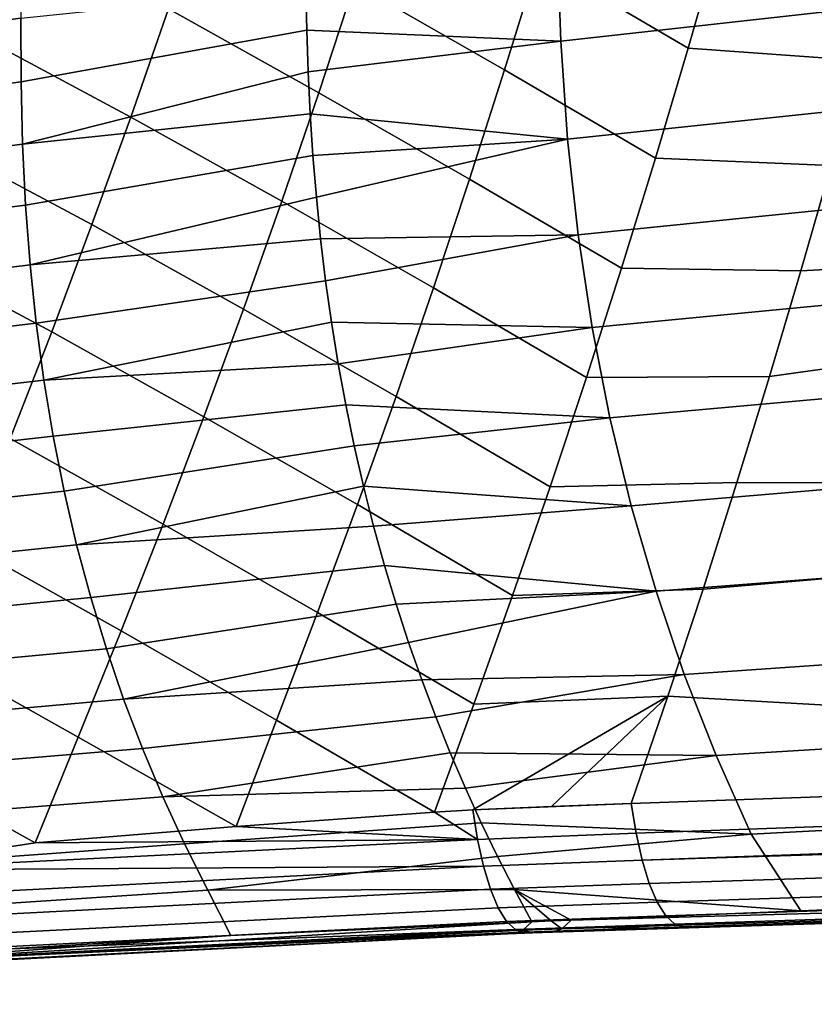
# Model space of a CAD drawing. Header units: metres. Extents: x -25 to 132, y -25 to 47.
# Tile 51 of 153: x 34.87 to 38.62, y -18.74 to -14.08. Entities that reach past the tile are written whole.
import ezdxf

# ---------------------------------------------------------------- set-up
doc = ezdxf.new("R2010")
doc.units = ezdxf.units.M
doc.layers.add('solid_12_061_031_XXX', color=7, linetype='CONTINUOUS')

msp = doc.modelspace()

# ---------------------------------------------------------------- linework, layer by layer
at = {"layer": 'solid_12_061_031_XXX'}
for points in [[(37.473167, -13.282614, 78.606644), (37.319237, -13.803124, 78.41227), (38.027561, -14.219194, 78.440613), (38.176743, -13.696815, 78.636726)], [(37.159569, -14.321721, 78.210419), (37.319237, -13.803124, 78.41227), (36.613251, -13.398128, 78.407288), (36.449684, -13.915348, 78.205742)], [(36.280319, -14.430326, 77.996658), (36.449684, -13.915348, 78.205742), (35.742279, -13.519461, 78.229156), (35.569679, -14.033579, 78.018913)], [(38.640312, -13.566051, 54.51379), (38.6619, -14.049326, 55.11636), (37.424809, -14.1855, 54.244026), (37.407887, -13.706157, 53.602089)], [(35.39127, -14.5451, 77.801003), (35.569679, -14.033579, 78.018913), (34.859924, -13.652513, 78.071686), (34.678608, -14.163921, 77.850906)], [(36.223263, -14.13417, 53.097641), (36.21949, -13.936462, 52.816463), (37.407887, -13.706157, 53.602089), (37.424809, -14.1855, 54.244026)], [(38.840321, -14.277637, 78.627342), (38.971615, -13.782804, 78.810074), (38.176743, -13.696815, 78.636726), (38.027561, -14.219194, 78.440613)], [(34.878235, -13.769021, 51.264191), (34.871819, -14.07731, 51.713299), (33.551357, -14.253251, 50.617535), (33.565636, -13.946586, 50.137955)], [(37.319237, -13.803124, 78.41227), (37.159569, -14.321721, 78.210419), (37.872799, -14.740017, 78.237015), (38.027561, -14.219194, 78.440613)], [(36.994198, -14.838498, 78.001091), (37.159569, -14.321721, 78.210419), (36.449684, -13.915348, 78.205742), (36.280319, -14.430326, 77.996658)], [(34.872108, -14.378695, 52.178387), (34.871819, -14.07731, 51.713299), (36.21949, -13.936462, 52.816463), (36.223263, -14.13417, 53.097641)], [(36.105194, -14.943193, 77.780045), (36.280319, -14.430326, 77.996658), (35.569679, -14.033579, 78.018913), (35.39127, -14.5451, 77.801003)], [(38.6619, -14.049326, 55.11636), (38.698719, -14.519023, 55.75098), (37.457638, -14.650458, 54.920288), (37.424809, -14.1855, 54.244026)], [(34.871819, -14.07731, 51.713299), (34.872108, -14.378695, 52.178387), (33.543961, -14.552606, 51.114265), (33.551357, -14.253251, 50.617535)], [(34.879284, -14.673418, 52.659519), (34.872108, -14.378695, 52.178387), (36.223263, -14.13417, 53.097641), (36.229931, -14.331743, 53.388905)], [(36.229931, -14.331743, 53.388905), (36.223263, -14.13417, 53.097641), (37.424809, -14.1855, 54.244026)], [(35.207104, -15.054191, 77.575417), (35.39127, -14.5451, 77.801003), (34.678608, -14.163921, 77.850906), (34.49152, -14.672351, 77.622238)], [(36.239662, -14.5293, 53.690765), (36.229931, -14.331743, 53.388905), (37.424809, -14.1855, 54.244026), (37.457638, -14.650458, 54.920288)], [(38.703484, -14.774015, 78.436882), (38.840321, -14.277637, 78.627342), (38.027561, -14.219194, 78.440613), (37.872799, -14.740017, 78.237015)], [(34.879284, -14.673418, 52.659519), (36.229931, -14.331743, 53.388905), (36.239662, -14.5293, 53.690765)], [(37.159569, -14.321721, 78.210419), (36.994198, -14.838498, 78.001091), (37.712437, -15.25932, 78.02594), (37.872799, -14.740017, 78.237015)], [(34.872108, -14.378695, 52.178387), (34.879284, -14.673418, 52.659519), (33.543629, -14.844889, 51.628223), (33.543961, -14.552606, 51.114265)], [(36.823105, -15.353525, 77.784271), (36.994198, -14.838498, 78.001091), (36.280319, -14.430326, 77.996658), (36.105194, -14.943193, 77.780045)], [(34.893517, -14.961715, 53.156769), (34.879284, -14.673418, 52.659519), (36.239662, -14.5293, 53.690765), (36.252632, -14.726898, 54.003662)], [(36.252632, -14.726898, 54.003662), (36.239662, -14.5293, 53.690765), (37.457638, -14.650458, 54.920288)], [(38.698719, -14.519023, 55.75098), (38.751331, -14.976041, 56.417904), (37.506958, -15.101941, 55.63113), (37.457638, -14.650458, 54.920288)], [(35.924286, -15.454049, 77.55587), (36.105194, -14.943193, 77.780045), (35.39127, -14.5451, 77.801003), (35.207104, -15.054191, 77.575417)], [(36.269012, -14.924424, 54.327785), (36.252632, -14.726898, 54.003662), (37.457638, -14.650458, 54.920288)], [(36.288994, -15.121829, 54.663399), (36.269012, -14.924424, 54.327785), (37.457638, -14.650458, 54.920288), (37.506958, -15.101941, 55.63113)], [(34.879284, -14.673418, 52.659519), (34.893517, -14.961715, 53.156769), (33.550556, -15.130336, 52.159473), (33.543629, -14.844889, 51.628223)], [(35.017155, -15.560972, 77.342125), (35.207104, -15.054191, 77.575417), (34.49152, -14.672351, 77.622238), (34.298729, -15.177996, 77.385674)], [(34.914986, -15.243823, 53.6702), (34.893517, -14.961715, 53.156769), (36.252632, -14.726898, 54.003662), (36.269012, -14.924424, 54.327785)], [(38.560925, -15.27224, 78.238457), (38.703484, -14.774015, 78.436882), (37.872799, -14.740017, 78.237015), (37.712437, -15.25932, 78.02594)], [(44.125755, -14.97592, 79.809258), (38.703484, -14.774015, 78.436882), (38.560925, -15.27224, 78.238457)], [(36.994198, -14.838498, 78.001091), (36.823105, -15.353525, 77.784271), (37.546459, -15.777136, 77.807358), (37.712437, -15.25932, 78.02594)], [(34.914986, -15.243823, 53.6702), (36.269012, -14.924424, 54.327785), (36.288994, -15.121829, 54.663399)], [(36.646252, -15.866864, 77.559921), (36.823105, -15.353525, 77.784271), (36.105194, -14.943193, 77.780045), (35.924286, -15.454049, 77.55587)], [(34.893517, -14.961715, 53.156769), (34.914986, -15.243823, 53.6702), (33.564934, -15.409183, 52.70808), (33.550556, -15.130336, 52.159473)], [(38.751331, -14.976041, 56.417904), (38.82029, -15.421273, 57.117371), (37.573364, -15.540855, 56.376801), (37.506958, -15.101941, 55.63113)], [(43.760586, -16.288677, 79.281303), (44.125755, -14.97592, 79.809258), (38.412605, -15.772144, 78.03199), (38.258358, -16.27396, 77.817261)], [(44.125755, -14.97592, 79.809258), (38.560925, -15.27224, 78.238457), (38.412605, -15.772144, 78.03199)], [(35.737549, -15.962978, 77.324081), (35.924286, -15.454049, 77.55587), (35.207104, -15.054191, 77.575417), (35.017155, -15.560972, 77.342125)], [(34.943859, -15.519981, 54.199879), (34.914986, -15.243823, 53.6702), (36.288994, -15.121829, 54.663399), (36.312782, -15.319304, 55.011204)], [(36.312782, -15.319304, 55.011204), (36.288994, -15.121829, 54.663399), (37.506958, -15.101941, 55.63113)], [(36.340496, -15.516171, 55.370338), (36.312782, -15.319304, 55.011204), (37.506958, -15.101941, 55.63113), (37.573364, -15.540855, 56.376801)], [(34.821369, -16.065552, 77.101074), (35.017155, -15.560972, 77.342125), (34.298729, -15.177996, 77.385674), (34.100204, -15.680998, 77.141151)], [(34.914986, -15.243823, 53.6702), (34.943859, -15.519981, 54.199879), (33.586945, -15.681665, 53.274117), (33.564934, -15.409183, 52.70808)], [(38.412605, -15.772144, 78.03199), (38.560925, -15.27224, 78.238457), (37.712437, -15.25932, 78.02594), (37.546459, -15.777136, 77.807358)], [(34.980312, -15.790423, 54.74588), (34.943859, -15.519981, 54.199879), (36.312782, -15.319304, 55.011204), (36.340496, -15.516171, 55.370338)], [(36.823105, -15.353525, 77.784271), (36.646252, -15.866864, 77.559921), (37.37484, -16.293497, 77.581245), (37.546459, -15.777136, 77.807358)], [(36.4636, -16.378574, 77.328018), (36.646252, -15.866864, 77.559921), (35.924286, -15.454049, 77.55587), (35.737549, -15.962978, 77.324081)], [(38.82029, -15.421273, 57.117371), (38.905846, -15.855443, 57.849724), (37.657124, -15.967912, 57.157658), (37.573364, -15.540855, 56.376801)], [(34.943859, -15.519981, 54.199879), (34.980312, -15.790423, 54.74588), (33.616779, -15.948016, 53.857651), (33.586945, -15.681665, 53.274117)], [(34.980312, -15.790423, 54.74588), (36.340496, -15.516171, 55.370338), (36.372215, -15.712009, 55.740265)], [(36.372215, -15.712009, 55.740265), (36.340496, -15.516171, 55.370338), (37.573364, -15.540855, 56.376801)], [(36.408066, -15.906963, 56.121574), (36.372215, -15.712009, 55.740265), (37.573364, -15.540855, 56.376801), (37.657124, -15.967912, 57.157658)], [(35.544922, -16.470066, 77.084641), (35.737549, -15.962978, 77.324081), (35.017155, -15.560972, 77.342125), (34.821369, -16.065552, 77.101074)], [(35.024406, -16.055305, 55.3083), (34.980312, -15.790423, 54.74588), (36.372215, -15.712009, 55.740265), (36.408066, -15.906963, 56.121574)], [(38.258358, -16.27396, 77.817261), (38.412605, -15.772144, 78.03199), (37.546459, -15.777136, 77.807358), (37.37484, -16.293497, 77.581245)], [(34.980312, -15.790423, 54.74588), (35.024406, -16.055305, 55.3083), (33.654507, -16.208385, 54.458778), (33.616779, -15.948016, 53.857651)], [(36.646252, -15.866864, 77.559921), (36.4636, -16.378574, 77.328018), (37.197559, -16.808437, 77.347595), (37.37484, -16.293497, 77.581245)], [(38.905846, -15.855443, 57.849724), (39.007698, -16.278936, 58.615494), (37.757961, -16.383476, 57.974224), (37.657124, -15.967912, 57.157658)], [(35.076084, -16.314709, 55.887272), (35.024406, -16.055305, 55.3083), (36.408066, -15.906963, 56.121574), (36.447906, -16.100019, 56.512531)], [(36.447906, -16.100019, 56.512531), (36.408066, -15.906963, 56.121574), (37.657124, -15.967912, 57.157658)], [(36.275112, -16.888716, 77.088516), (36.4636, -16.378574, 77.328018), (35.737549, -15.962978, 77.324081), (35.544922, -16.470066, 77.084641)], [(36.491753, -16.291172, 56.91328), (36.447906, -16.100019, 56.512531), (37.657124, -15.967912, 57.157658), (37.757961, -16.383476, 57.974224)], [(35.024406, -16.055305, 55.3083), (35.076084, -16.314709, 55.887272), (33.700092, -16.462847, 55.077629), (33.654507, -16.208385, 54.458778)], [(35.346359, -16.975397, 76.837494), (35.544922, -16.470066, 77.084641), (34.821369, -16.065552, 77.101074), (34.619678, -16.568039, 76.852188)], [(35.135296, -16.568707, 56.482937), (35.076084, -16.314709, 55.887272), (36.447906, -16.100019, 56.512531), (36.491753, -16.291172, 56.91328)], [(35.135296, -16.568707, 56.482937), (36.491753, -16.291172, 56.91328), (36.539562, -16.48019, 57.323456)], [(36.539562, -16.48019, 57.323456), (36.491753, -16.291172, 56.91328), (37.757961, -16.383476, 57.974224)], [(38.098022, -16.777872, 77.594048), (38.258358, -16.27396, 77.817261), (37.37484, -16.293497, 77.581245), (37.197559, -16.808437, 77.347595)], [(39.007698, -16.278936, 58.615494), (39.125469, -16.692101, 59.415222), (37.875546, -16.78788, 58.827045), (37.757961, -16.383476, 57.974224)], [(43.373573, -17.593416, 78.710068), (43.760586, -16.288677, 79.281303), (38.098022, -16.777872, 77.594048), (37.931534, -17.283758, 77.362251)], [(43.760586, -16.288677, 79.281303), (38.258358, -16.27396, 77.817261), (38.098022, -16.777872, 77.594048)], [(35.076084, -16.314709, 55.887272), (35.135296, -16.568707, 56.482937), (33.753506, -16.711477, 55.714333), (33.700092, -16.462847, 55.077629)], [(36.4636, -16.378574, 77.328018), (36.275112, -16.888716, 77.088516), (37.014599, -17.321989, 77.106392), (37.197559, -16.808437, 77.347595)], [(36.591133, -16.666374, 57.74157), (36.539562, -16.48019, 57.323456), (37.757961, -16.383476, 57.974224), (37.875546, -16.78788, 58.827045)], [(35.201984, -16.817379, 57.095425), (35.135296, -16.568707, 56.482937), (36.539562, -16.48019, 57.323456), (36.591133, -16.666374, 57.74157)], [(36.080742, -17.397348, 76.841393), (36.275112, -16.888716, 77.088516), (35.544922, -16.470066, 77.084641), (35.346359, -16.975397, 76.837494)], [(35.135296, -16.568707, 56.482937), (35.201984, -16.817379, 57.095425), (33.814709, -16.954344, 56.369019), (33.753506, -16.711477, 55.714333)], [(35.141815, -17.479059, 76.582603), (35.346359, -16.975397, 76.837494), (34.619678, -16.568039, 76.852188), (34.412033, -17.068541, 76.595428)], [(35.276096, -17.060802, 57.724873), (35.201984, -16.817379, 57.095425), (36.591133, -16.666374, 57.74157), (36.6465, -16.850012, 58.168217)], [(36.6465, -16.850012, 58.168217), (36.591133, -16.666374, 57.74157), (37.875546, -16.78788, 58.827045)], [(39.125469, -16.692101, 59.415222), (39.258789, -17.095285, 60.249458), (38.009544, -17.181456, 59.716667), (37.875546, -16.78788, 58.827045)], [(36.705448, -17.030594, 58.602142), (36.6465, -16.850012, 58.168217), (37.875546, -16.78788, 58.827045)], [(36.767818, -17.207891, 59.042625), (36.705448, -17.030594, 58.602142), (37.875546, -16.78788, 58.827045), (38.009544, -17.181456, 59.716667)], [(37.931534, -17.283758, 77.362251), (38.098022, -16.777872, 77.594048), (37.197559, -16.808437, 77.347595), (37.014599, -17.321989, 77.106392)], [(35.201984, -16.817379, 57.095425), (35.276096, -17.060802, 57.724873), (33.883671, -17.191525, 57.041813), (33.814709, -16.954344, 56.369019)], [(35.357571, -17.299049, 58.371414), (35.276096, -17.060802, 57.724873), (36.6465, -16.850012, 58.168217), (36.705448, -17.030594, 58.602142)], [(36.275112, -16.888716, 77.088516), (36.080742, -17.397348, 76.841393), (36.827976, -17.83329, 76.85849), (37.014599, -17.321989, 77.106392)], [(35.889027, -17.900839, 76.590279), (36.080742, -17.397348, 76.841393), (35.346359, -16.975397, 76.837494), (35.141815, -17.479059, 76.582603)], [(35.357571, -17.299049, 58.371414), (36.705448, -17.030594, 58.602142), (36.767818, -17.207891, 59.042625)], [(35.276096, -17.060802, 57.724873), (35.357571, -17.299049, 58.371414), (33.960354, -17.42309, 57.732845), (33.883671, -17.191525, 57.041813)], [(34.939301, -17.977678, 76.323357), (35.141815, -17.479059, 76.582603), (34.412033, -17.068541, 76.595428), (34.198368, -17.567165, 76.330734)], [(37.781521, -17.932894, 77.057892), (62.022369, -17.066805, 83.926239), (43.373573, -17.593416, 78.710068), (37.758797, -17.791586, 77.121735)], [(62.022369, -17.066805, 83.926239), (37.781521, -17.932894, 77.057892), (37.810204, -18.060339, 76.971306), (62.046158, -17.189592, 83.856346)], [(39.258789, -17.095285, 60.249458), (39.40728, -17.488834, 61.118748), (38.159622, -17.564533, 60.643639), (38.009544, -17.181456, 59.716667)], [(36.833569, -17.382057, 59.48983), (36.767818, -17.207891, 59.042625), (38.009544, -17.181456, 59.716667)], [(36.902401, -17.55261, 59.942257), (36.833569, -17.382057, 59.48983), (38.009544, -17.181456, 59.716667), (38.159622, -17.564533, 60.643639)], [(35.446354, -17.5322, 59.035183), (35.357571, -17.299049, 58.371414), (36.767818, -17.207891, 59.042625), (36.833569, -17.382057, 59.48983)], [(62.074574, -17.299131, 83.768478), (62.046158, -17.189592, 83.856346), (37.810204, -18.060339, 76.971306)], [(35.357571, -17.299049, 58.371414), (35.446354, -17.5322, 59.035183), (34.044724, -17.649111, 58.442242), (33.960354, -17.42309, 57.732845)], [(37.014599, -17.321989, 77.106392), (36.827976, -17.83329, 76.85849), (37.00845, -17.821285, 76.910507), (37.931534, -17.283758, 77.362251)], [(37.380634, -17.806265, 77.014801), (37.931534, -17.283758, 77.362251), (37.00845, -17.821285, 76.910507)], [(37.380634, -17.806265, 77.014801), (37.758797, -17.791586, 77.121735), (37.931534, -17.283758, 77.362251)], [(43.373573, -17.593416, 78.710068), (37.931534, -17.283758, 77.362251), (37.758797, -17.791586, 77.121735)], [(62.106895, -17.392645, 83.664856), (62.074574, -17.299131, 83.768478), (37.810204, -18.060339, 76.971306), (37.843975, -18.170053, 76.864609)], [(35.542393, -17.76033, 59.71632), (35.446354, -17.5322, 59.035183), (36.833569, -17.382057, 59.48983), (36.902401, -17.55261, 59.942257)], [(36.080742, -17.397348, 76.841393), (35.889027, -17.900839, 76.590279), (36.827976, -17.83329, 76.85849)], [(62.1423, -17.467764, 83.548103), (62.106895, -17.392645, 83.664856), (37.843975, -18.170053, 76.864609), (37.881802, -18.258711, 76.741035)], [(35.889027, -17.900839, 76.590279), (35.141815, -17.479059, 76.582603), (34.939301, -17.977678, 76.323357)], [(62.179897, -17.522585, 83.421181), (62.1423, -17.467764, 83.548103), (37.881802, -18.258711, 76.741035), (37.922543, -18.323622, 76.604324)], [(39.40728, -17.488834, 61.118748), (39.570576, -17.873098, 62.023632), (38.325447, -17.937443, 61.608498), (38.159622, -17.564533, 60.643639)], [(35.446354, -17.5322, 59.035183), (35.542393, -17.76033, 59.71632), (34.136745, -17.869665, 59.170135), (34.044724, -17.649111, 58.442242)], [(35.542393, -17.76033, 59.71632), (36.902401, -17.55261, 59.942257), (36.974255, -17.719709, 60.399998)], [(36.974255, -17.719709, 60.399998), (36.902401, -17.55261, 59.942257), (38.159622, -17.564533, 60.643639)], [(62.218727, -17.555719, 83.287308), (62.179897, -17.522585, 83.421181), (37.922543, -18.323622, 76.604324), (37.964966, -18.362818, 76.458633)], [(37.964966, -18.362818, 76.458633), (38.007774, -18.375109, 76.308372), (43.326355, -18.197683, 77.809624), (62.218727, -17.555719, 83.287308)], [(34.09972, -18.107693, 76.061745), (34.939301, -17.977678, 76.323357), (34.198368, -17.567165, 76.330734), (33.978973, -18.063873, 76.058189)], [(37.048927, -17.883228, 60.862347), (36.974255, -17.719709, 60.399998), (38.159622, -17.564533, 60.643639), (38.325447, -17.937443, 61.608498)], [(35.64563, -17.983515, 60.414959), (35.542393, -17.76033, 59.71632), (36.974255, -17.719709, 60.399998), (37.048927, -17.883228, 60.862347)], [(35.542393, -17.76033, 59.71632), (35.64563, -17.983515, 60.414959), (34.236385, -18.084822, 59.916653), (34.136745, -17.869665, 59.170135)], [(37.030895, -17.961802, 76.846222), (36.827976, -17.83329, 76.85849), (35.889027, -17.900839, 76.590279)], [(37.030895, -17.961802, 76.846222), (37.00845, -17.821285, 76.910507), (36.827976, -17.83329, 76.85849)], [(37.380634, -17.806265, 77.014801), (37.00845, -17.821285, 76.910507), (37.758797, -17.791586, 77.121735)], [(37.781521, -17.932894, 77.057892), (37.758797, -17.791586, 77.121735), (37.00845, -17.821285, 76.910507), (37.030895, -17.961802, 76.846222)], [(35.756012, -18.201832, 61.131229), (35.64563, -17.983515, 60.414959), (37.048927, -17.883228, 60.862347), (37.126144, -18.042898, 61.328121)], [(37.126144, -18.042898, 61.328121), (37.048927, -17.883228, 60.862347), (38.325447, -17.937443, 61.608498)], [(39.570576, -17.873098, 62.023632), (39.811699, -18.247471, 62.986881), (38.56102, -18.299643, 62.630825), (38.325447, -17.937443, 61.608498)], [(37.030895, -17.961802, 76.846222), (35.889027, -17.900839, 76.590279), (34.939301, -17.977678, 76.323357)], [(37.030895, -17.961802, 76.846222), (34.939301, -17.977678, 76.323357), (34.09972, -18.107693, 76.061745)], [(37.030895, -17.961802, 76.846222), (34.09972, -18.107693, 76.061745), (37.059078, -18.088392, 76.759216)], [(37.810204, -18.060339, 76.971306), (37.781521, -17.932894, 77.057892), (37.030895, -17.961802, 76.846222), (37.059078, -18.088392, 76.759216)], [(37.205833, -18.198914, 61.797428), (37.126144, -18.042898, 61.328121), (38.325447, -17.937443, 61.608498), (38.56102, -18.299643, 62.630825)], [(35.64563, -17.983515, 60.414959), (35.756012, -18.201832, 61.131229), (34.343609, -18.294653, 60.681919), (34.236385, -18.084822, 59.916653)], [(35.756012, -18.201832, 61.131229), (37.126144, -18.042898, 61.328121), (37.205833, -18.198914, 61.797428)], [(37.843975, -18.170053, 76.864609), (37.810204, -18.060339, 76.971306), (37.059078, -18.088392, 76.759216), (37.092163, -18.19729, 76.652283)], [(37.059078, -18.088392, 76.759216), (33.70826, -18.261324, 75.865593), (33.749336, -18.368761, 75.759789), (37.092163, -18.19729, 76.652283)], [(34.09972, -18.107693, 76.061745), (33.70826, -18.261324, 75.865593), (37.059078, -18.088392, 76.759216)], [(45.720306, -18.122938, 74.649696), (45.67009, -18.122042, 76.566681), (37.251743, -18.400331, 76.097481), (37.270824, -18.400328, 74.172554)], [(45.67009, -18.122042, 76.566681), (37.62722, -18.387806, 76.201584), (37.251743, -18.400331, 76.097481)], [(45.770458, -18.123833, 72.732697), (45.720306, -18.122938, 74.649696), (37.270824, -18.400328, 74.172554), (37.289936, -18.400322, 72.244812)], [(45.820728, -18.124722, 70.815727), (45.770458, -18.123833, 72.732697), (37.289936, -18.400322, 72.244812), (37.309052, -18.400318, 70.316185)], [(45.820728, -18.124722, 70.815727), (37.309052, -18.400318, 70.316185), (37.318512, -18.400316, 69.361786)], [(45.870998, -18.125607, 68.89875), (45.820728, -18.124722, 70.815727), (37.318512, -18.400316, 69.361786), (37.328163, -18.400314, 68.388237)], [(45.921204, -18.126492, 66.98175), (45.870998, -18.125607, 68.89875), (37.328163, -18.400314, 68.388237), (37.347267, -18.400309, 66.46093)], [(44.782146, -18.164951, 64.92189), (45.921204, -18.126492, 66.98175), (37.347267, -18.400309, 66.46093), (37.366375, -18.400305, 64.532745)], [(45.67009, -18.122042, 76.566681), (38.007774, -18.375109, 76.308372), (37.62722, -18.387806, 76.201584)], [(45.67009, -18.122042, 76.566681), (43.326355, -18.197683, 77.809624), (38.007774, -18.375109, 76.308372)], [(43.351318, -18.17939, 64.224625), (38.56102, -18.299643, 62.630825), (39.811699, -18.247471, 62.986881), (43.383827, -18.139788, 64.117195)], [(37.092163, -18.19729, 76.652283), (33.749336, -18.368761, 75.759789), (33.851662, -18.451227, 75.652206), (37.129154, -18.285219, 76.528633)], [(35.756012, -18.201832, 61.131229), (35.863884, -18.417173, 61.866829), (34.450249, -18.500847, 61.467682), (34.343609, -18.294653, 60.681919)], [(35.863884, -18.417173, 61.866829), (35.756012, -18.201832, 61.131229), (37.205833, -18.198914, 61.797428), (37.28788, -18.351387, 62.270145)], [(37.881802, -18.258711, 76.741035), (37.843975, -18.170053, 76.864609), (37.092163, -18.19729, 76.652283), (37.129154, -18.285219, 76.528633)], [(37.205833, -18.198914, 61.797428), (38.56102, -18.299643, 62.630825), (37.47356, -18.343838, 62.322392)], [(37.380375, -18.347597, 62.29607), (37.205833, -18.198914, 61.797428), (37.47356, -18.343838, 62.322392)], [(37.380375, -18.347597, 62.29607), (37.28788, -18.351387, 62.270145), (37.205833, -18.198914, 61.797428)], [(43.555016, -18.204021, 64.535194), (44.782146, -18.164951, 64.92189), (37.366375, -18.400305, 64.532745)], [(43.282246, -18.212704, 64.449417), (43.555016, -18.204021, 64.535194), (37.366375, -18.400305, 64.532745)], [(37.43058, -18.385372, 62.466587), (43.317097, -18.203844, 64.335968), (43.282246, -18.212704, 64.449417), (37.38538, -18.400301, 62.615238)], [(43.317097, -18.203844, 64.335968), (37.43058, -18.385372, 62.466587), (37.47356, -18.343838, 62.322392), (43.351318, -18.17939, 64.224625)], [(43.351318, -18.17939, 64.224625), (37.47356, -18.343838, 62.322392), (38.56102, -18.299643, 62.630825)], [(42.322723, -18.243244, 64.148308), (43.282246, -18.212704, 64.449417), (37.366375, -18.400305, 64.532745)], [(41.086243, -18.282591, 63.761684), (42.322723, -18.243244, 64.148308), (37.366375, -18.400305, 64.532745)], [(42.322723, -18.243244, 64.148308), (37.38538, -18.400301, 62.615238), (43.282246, -18.212704, 64.449417)], [(41.086243, -18.282591, 63.761684), (37.38538, -18.400301, 62.615238), (42.322723, -18.243244, 64.148308)], [(37.129154, -18.285219, 76.528633), (33.851662, -18.451227, 75.652206), (33.879452, -18.515148, 75.51194), (37.16893, -18.349529, 76.391991)], [(37.922543, -18.323622, 76.604324), (37.881802, -18.258711, 76.741035), (37.129154, -18.285219, 76.528633), (37.16893, -18.349529, 76.391991)], [(39.849205, -18.321945, 63.376602), (41.086243, -18.282591, 63.761684), (37.366375, -18.400305, 64.532745)], [(39.849205, -18.321945, 63.376602), (37.38538, -18.400301, 62.615238), (41.086243, -18.282591, 63.761684)], [(37.964966, -18.362818, 76.458633), (37.922543, -18.323622, 76.604324), (37.16893, -18.349529, 76.391991), (37.2103, -18.388285, 76.246483)], [(37.246288, -18.391731, 62.412476), (37.28788, -18.351387, 62.270145), (37.380375, -18.347597, 62.29607), (37.43058, -18.385372, 62.466587)], [(38.615215, -18.361195, 62.994324), (39.849205, -18.321945, 63.376602), (37.366375, -18.400305, 64.532745)], [(37.43058, -18.385372, 62.466587), (37.380375, -18.347597, 62.29607), (37.47356, -18.343838, 62.322392)], [(38.615215, -18.361195, 62.994324), (37.38538, -18.400301, 62.615238), (39.849205, -18.321945, 63.376602)], [(34.039608, -18.5483, 61.442696), (37.246288, -18.391731, 62.412476), (37.202541, -18.406279, 62.559071), (33.485146, -18.598732, 61.435719)], [(37.2103, -18.388285, 76.246483), (33.778442, -18.562138, 75.329468), (37.251743, -18.400331, 76.097481)], [(33.879452, -18.515148, 75.51194), (33.778442, -18.562138, 75.329468), (37.2103, -18.388285, 76.246483)], [(37.16893, -18.349529, 76.391991), (33.879452, -18.515148, 75.51194), (37.2103, -18.388285, 76.246483)], [(34.039608, -18.5483, 61.442696), (35.863884, -18.417173, 61.866829), (37.28788, -18.351387, 62.270145)], [(34.039608, -18.5483, 61.442696), (37.28788, -18.351387, 62.270145), (37.246288, -18.391731, 62.412476)], [(37.246288, -18.391731, 62.412476), (37.293564, -18.403261, 62.586906), (37.202541, -18.406279, 62.559071)], [(37.2103, -18.388285, 76.246483), (37.251743, -18.400331, 76.097481), (37.62722, -18.387806, 76.201584), (37.964966, -18.362818, 76.458633)], [(37.43058, -18.385372, 62.466587), (37.38538, -18.400301, 62.615238), (37.293564, -18.403261, 62.586906), (37.246288, -18.391731, 62.412476)], [(38.615215, -18.361195, 62.994324), (37.366375, -18.400305, 64.532745), (37.38538, -18.400301, 62.615238)], [(37.964966, -18.362818, 76.458633), (37.62722, -18.387806, 76.201584), (38.007774, -18.375109, 76.308372)], [(31.645708, -18.741915, 74.634636), (33.485146, -18.598732, 61.435719), (37.202541, -18.406279, 62.559071), (33.516346, -18.593584, 75.102539)], [(37.293564, -18.403261, 62.586906), (35.386211, -18.479696, 75.589897), (33.516346, -18.593584, 75.102539), (37.202541, -18.406279, 62.559071)], [(33.778442, -18.562138, 75.329468), (35.386211, -18.479696, 75.589897), (37.251743, -18.400331, 76.097481)], [(34.039608, -18.5483, 61.442696), (34.450249, -18.500847, 61.467682), (35.863884, -18.417173, 61.866829)], [(37.293564, -18.403261, 62.586906), (37.38538, -18.400301, 62.615238), (37.366375, -18.400305, 64.532745), (35.386211, -18.479696, 75.589897)], [(37.366375, -18.400305, 64.532745), (37.347267, -18.400309, 66.46093), (35.386211, -18.479696, 75.589897)], [(37.347267, -18.400309, 66.46093), (37.328163, -18.400314, 68.388237), (35.386211, -18.479696, 75.589897)], [(37.328163, -18.400314, 68.388237), (37.318512, -18.400316, 69.361786), (35.386211, -18.479696, 75.589897)], [(37.318512, -18.400316, 69.361786), (37.309052, -18.400318, 70.316185), (35.386211, -18.479696, 75.589897)], [(37.309052, -18.400318, 70.316185), (37.289936, -18.400322, 72.244812), (35.386211, -18.479696, 75.589897)], [(37.289936, -18.400322, 72.244812), (37.270824, -18.400328, 74.172554), (35.386211, -18.479696, 75.589897)], [(37.270824, -18.400328, 74.172554), (37.251743, -18.400331, 76.097481), (35.386211, -18.479696, 75.589897)], [(33.778442, -18.562138, 75.329468), (33.516346, -18.593584, 75.102539), (35.386211, -18.479696, 75.589897)]]:
    msp.add_3dface(points, dxfattribs=at)

doc.saveas('drawing.dxf')
